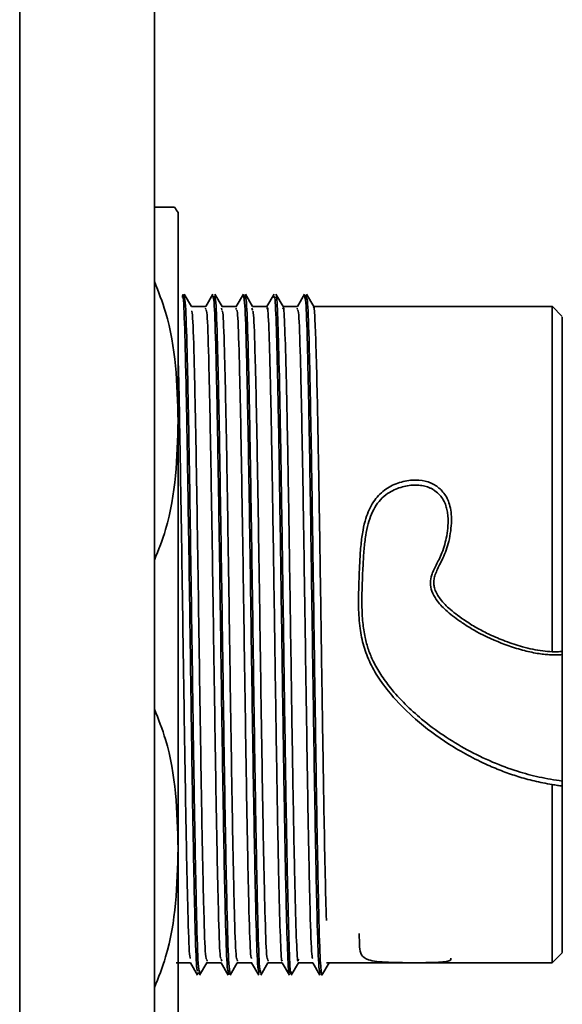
# Model space of a CAD drawing. Header units: millimetres. Extents: x 5 to 298, y 5 to 205.
# Tile 33 of 83: x 119.61 to 120.68, y 91.43 to 93.38. Entities that reach past the tile are written whole.
import ezdxf

# ---------------------------------------------------------------- set-up
doc = ezdxf.new("R2010")
doc.units = ezdxf.units.MM

msp = doc.modelspace()

# ---------------------------------------------------------------- linework, layer by layer
at = {"color": 7, "linetype": 'Continuous', "lineweight": 35}
for p, q in [((119.6058806, 72.1284791), (119.6058806, 98.6618124)), ((119.8725472, 98.5513555), (119.8725472, 72.1284791)), ((119.9315761, 92.8291974), (119.9310878, 92.8327589)), ((119.9457209, 92.8114365), (119.9314912, 92.8360743)), ((119.9882131, 92.8360922), (119.9739833, 92.8114542)), ((119.9885979, 92.8291892), (119.9881144, 92.8327157)), ((119.9920427, 92.8291976), (119.9915592, 92.8327245)), ((120.0061875, 92.8114365), (119.9919578, 92.8360743)), ((120.0486798, 92.8360922), (120.0344499, 92.8114542)), ((120.0485772, 92.8327193), (120.0490607, 92.8291924)), ((120.0520221, 92.8327209), (120.0525056, 92.8291944)), ((120.0666542, 92.8114365), (120.0524245, 92.8360743)), ((120.109127, 92.8360774), (120.0948985, 92.8114408)), ((120.1090527, 92.8288388), (120.1095333, 92.8293904)), ((120.1125051, 92.828833), (120.1129857, 92.8293847)), ((120.127116, 92.8114696), (120.1128875, 92.8361064)), ((120.1696131, 92.8360922), (120.1553833, 92.8114542)), ((120.1695106, 92.8327193), (120.1699941, 92.8291924)), ((120.1729568, 92.8314317), (120.1734412, 92.8285588)), ((120.1875806, 92.8114546), (120.1733514, 92.8360918)), ((119.9742971, 92.8118124), (119.9455038, 92.8118124)), ((119.9740548, 92.8053338), (119.9733376, 92.808567)), ((120.0048994, 92.808567), (120.005859, 92.8042413)), ((120.0347638, 92.8118124), (120.0059705, 92.8118124)), ((120.0338043, 92.808567), (120.0345215, 92.8053338)), ((120.0653661, 92.808567), (120.0663256, 92.8042413)), ((120.0952349, 92.8118124), (120.0664371, 92.8118124)), ((120.1556971, 92.8118124), (120.1269181, 92.8118124)), ((120.1547376, 92.808567), (120.1554548, 92.8053338)), ((120.6595001, 92.8118124), (120.187374, 92.8118124)), ((120.6793451, 92.7916662), (120.6590756, 92.8119361)), ((119.9765902, 91.5150578), (119.975873, 91.5182911)), ((120.0054951, 91.5150578), (120.0045355, 91.5193835)), ((120.0363397, 91.5182911), (120.0370569, 91.5150578)), ((120.0968064, 91.5182911), (120.0975236, 91.5150578)), ((120.6590852, 91.5116872), (120.6793794, 91.531982)), ((119.915164, 91.5118124), (119.9439574, 91.5118124)), ((119.9437403, 91.5121883), (119.95797, 91.4875506)), ((119.9617147, 91.4875326), (119.9759446, 91.5121707)), ((119.9756307, 91.5118124), (120.004424, 91.5118124)), ((120.004207, 91.5121883), (120.0184367, 91.4875505)), ((120.0221814, 91.4875326), (120.0364112, 91.5121707)), ((120.0360974, 91.5118124), (120.0648907, 91.5118124)), ((120.0646736, 91.5121883), (120.0789033, 91.4875505)), ((120.082648, 91.4875326), (120.0968779, 91.5121707)), ((120.096564, 91.5118124), (120.1253434, 91.5118124)), ((120.1251488, 91.5121494), (120.1393773, 91.4875128)), ((120.1431304, 91.4875418), (120.1573587, 91.512178)), ((120.1570269, 91.5118124), (120.185824, 91.5118124)), ((120.185607, 91.5121883), (120.1998367, 91.4875505)), ((120.2035967, 91.4875348), (120.2178263, 91.5121733)), ((120.2125472, 91.5118124), (120.6595001, 91.5118124)), ((119.9589419, 91.4899076), (119.9583709, 91.4928312)), ((119.9618173, 91.4909053), (119.9613289, 91.4944675)), ((120.0188391, 91.4909039), (120.0183556, 91.4944304)), ((120.0222839, 91.4909055), (120.0218004, 91.4944324)), ((120.0788184, 91.4944272), (120.079302, 91.4909003)), ((120.0822633, 91.4944356), (120.0827468, 91.4909091)), ((120.1392828, 91.4931958), (120.1397605, 91.4946874)), ((120.1427364, 91.493192), (120.1432141, 91.4946838)), ((120.1997518, 91.4944272), (120.2002353, 91.4909003))]:
    msp.add_line(p, q, dxfattribs=at)
at = {"color": 8, "linetype": 'Continuous', "lineweight": 35}
for p, q in [((120.0482632, 92.8350101), (120.0485772, 92.8327193)), ((120.0517087, 92.8350064), (120.0520221, 92.8327209)), ((120.1691965, 92.8350101), (120.1695106, 92.8327193)), ((120.1724818, 92.8342487), (120.1729568, 92.8314317)), ((119.9621313, 91.4886147), (119.9618173, 91.4909053)), ((120.0191525, 91.4886184), (120.0188391, 91.4909039)), ((120.022598, 91.4886147), (120.0222839, 91.4909055))]:
    msp.add_line(p, q, dxfattribs=at)
at = {"color": 7, "linetype": 'Continuous', "lineweight": 35}
for points, knots in [([(119.8725472, 93.0084791), (119.8749054, 93.0084791), (119.897507, 93.0084791), (119.905259, 93.0084791), (119.9122021, 93.0084791)], [0, 0, 0, 0, 0.104334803, 1, 1, 1, 1]), ([(119.9192924, 92.5851457), (119.9192924, 92.5919048), (119.9192924, 92.6054229), (119.9192924, 92.6252702), (119.9192924, 92.6447832), (119.9192924, 92.6639171), (119.9192924, 92.6826651), (119.9192924, 92.7010107), (119.9192924, 92.7189402), (119.9192924, 92.7364397), (119.9192924, 92.7534956), (119.9192924, 92.7700949), (119.9192924, 92.7862246), (119.9192924, 92.8018724), (119.9192924, 92.8170262), (119.9192924, 92.8316742), (119.9192925, 92.8458053), (119.9192924, 92.8653649), (119.9192926, 92.8892122), (119.9192833, 92.9093638), (119.9192864, 92.9256188), (119.9192901, 92.937068), (119.9192928, 92.9489066), (119.9192909, 92.9599635), (119.9192877, 92.9711811), (119.9192873, 92.9819907), (119.9192885, 92.9911185), (119.9192911, 92.9956491), (119.9192924, 92.9979145)], [0, 0, 0, 0, 0.031251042, 0.062502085, 0.093753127, 0.125004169, 0.156255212, 0.187506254, 0.218757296, 0.250008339, 0.281259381, 0.312510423, 0.343761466, 0.375012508, 0.40626355, 0.437514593, 0.468765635, 0.500016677, 0.572323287, 0.644630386, 0.665436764, 0.716885, 0.753453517, 0.788490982, 0.841368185, 0.894245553, 0.94712289, 1, 1, 1, 1]), ([(119.9192924, 92.5851457), (119.9174026, 92.6580539), (119.9149589, 92.7523303), (119.8803838, 92.8409245), (119.8725472, 92.8610048)], [0, 0, 0, 0, 0.773345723, 1, 1, 1, 1]), ([(119.9578812, 91.4953386), (119.9572181, 91.4962744), (119.9555384, 91.498645), (119.9528421, 91.5784545), (119.9497923, 91.7168968), (119.9467424, 91.9023001), (119.9436925, 92.1127977), (119.9406427, 92.32846), (119.9375928, 92.5271022), (119.9345429, 92.6907819), (119.931493, 92.7965994), (119.9291916, 92.8434003), (119.9279069, 92.8317932), (119.9276388, 92.8293709)], [0, 0, 0, 0, 0.065776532, 0.166626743, 0.267477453, 0.36832766, 0.469176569, 0.570023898, 0.670869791, 0.771714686, 0.8725592, 0.973403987, 1, 1, 1, 1]), ([(120.0952349, 92.8062859), (120.0954875, 92.807921), (120.0966875, 92.815689), (120.0988349, 92.772927), (120.1016772, 92.6796468), (120.1045194, 92.5371754), (120.1073617, 92.3633595), (120.1102039, 92.1717999), (120.1130462, 91.9793779), (120.1158884, 91.8030345), (120.1187307, 91.6566347), (120.1215729, 91.5581992), (120.1237378, 91.5110395), (120.1249553, 91.5165576), (120.1252254, 91.5177817)], [0, 0, 0, 0, 0.025267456, 0.120039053, 0.214810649, 0.309582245, 0.404353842, 0.499125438, 0.593897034, 0.688668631, 0.783440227, 0.878211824, 0.97298342, 1, 1, 1, 1]), ([(120.1267967, 92.8062859), (120.1270493, 92.807921), (120.1282493, 92.815689), (120.1303967, 92.772927), (120.133239, 92.6796469), (120.1360812, 92.5371752), (120.1389235, 92.3633604), (120.1417657, 92.1717964), (120.144608, 91.979391), (120.1474502, 91.8029859), (120.1502925, 91.6568161), (120.1531347, 91.5575221), (120.155463, 91.5094294), (120.1568438, 91.516751), (120.1572772, 91.519049)], [0, 0, 0, 0, 0.024861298, 0.118109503, 0.211357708, 0.304605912, 0.397854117, 0.491102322, 0.584350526, 0.677598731, 0.770846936, 0.86409514, 0.957343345, 1, 1, 1, 1]), ([(120.1872624, 92.8083332), (120.1874647, 92.8093598), (120.1884149, 92.8141811), (120.1901128, 92.7874445), (120.1923563, 92.7283926), (120.1945997, 92.6359778), (120.1968431, 92.5186368), (120.1990866, 92.3818002), (120.20133, 92.2331034), (120.2035735, 92.0805781), (120.2058169, 91.9322934), (120.2080604, 91.7970135), (120.2103038, 91.6792709), (120.2117994, 91.6236486), (120.2125472, 91.5958375)], [0, 0, 0, 0, 0.02400518, 0.1127319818, 0.2014587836, 0.2901855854, 0.3789123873, 0.4676391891, 0.5563659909, 0.6450927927, 0.7338195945, 0.8225463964, 0.9112731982, 1, 1, 1, 1]), ([(120.6592006, 92.8110154), (120.6592019, 92.8154948), (120.6592031, 92.8007891), (120.6592056, 92.7355129), (120.6592068, 92.6849752), (120.6592093, 92.5567089), (120.6592105, 92.479045), (120.659213, 92.3098837), (120.6592142, 92.2184718), (120.6592154, 92.1280134)], [0, 0, 0, 0, 0.25, 0.25, 0.5, 0.5, 0.75, 0.75, 1, 1, 1, 1]), ([(119.9756307, 91.5193835), (119.9748786, 91.5198185), (119.9730546, 91.5208735), (119.9701587, 91.6053471), (119.966943, 91.7510312), (119.9637272, 91.9447361), (119.9605115, 92.1618172), (119.9572957, 92.3788694), (119.95408, 92.5726611), (119.9508642, 92.7180272), (119.9480512, 92.8011194), (119.9463102, 92.8025646), (119.945641, 92.8031201)], [0, 0, 0, 0, 0.075232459, 0.182460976, 0.289689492, 0.396918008, 0.504146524, 0.61137504, 0.718603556, 0.825832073, 0.933060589, 1, 1, 1, 1]), ([(120.0042868, 91.5205047), (120.0036177, 91.5210602), (120.0018766, 91.5225055), (119.9990636, 91.6055976), (119.9958478, 91.7509637), (119.9926321, 91.9447554), (119.9894163, 92.1618076), (119.9862006, 92.3788887), (119.9829848, 92.5725936), (119.9797691, 92.7182777), (119.9768732, 92.8027513), (119.9750492, 92.8038063), (119.9742971, 92.8042413)], [0, 0, 0, 0, 0.066939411, 0.174167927, 0.281396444, 0.38862496, 0.495853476, 0.603081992, 0.710310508, 0.817539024, 0.924767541, 1, 1, 1, 1]), ([(120.0061077, 92.8031201), (120.0067768, 92.8025646), (120.0085179, 92.8011194), (120.0113309, 92.7180272), (120.0145467, 92.5726611), (120.0177624, 92.3788694), (120.0209782, 92.1618172), (120.0241939, 91.9447361), (120.0274097, 91.7510312), (120.0306254, 91.6053471), (120.0335213, 91.5208735), (120.0353453, 91.5198185), (120.0360974, 91.5193835)], [0, 0, 0, 0, 0.066939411, 0.174167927, 0.281396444, 0.38862496, 0.495853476, 0.603081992, 0.710310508, 0.817539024, 0.924767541, 1, 1, 1, 1]), ([(120.0347638, 92.8042413), (120.0355159, 92.8038063), (120.0373399, 92.8027513), (120.0402358, 92.7182777), (120.0434515, 92.5725936), (120.0466673, 92.3788887), (120.049883, 92.1618076), (120.0530988, 91.9447554), (120.0563145, 91.7509637), (120.0595303, 91.6055976), (120.0623433, 91.5225055), (120.0640843, 91.5210602), (120.0647535, 91.5205047)], [0, 0, 0, 0, 0.075232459, 0.182460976, 0.289689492, 0.396918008, 0.504146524, 0.61137504, 0.718603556, 0.825832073, 0.933060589, 1, 1, 1, 1]), ([(120.0665743, 92.8031201), (120.0672435, 92.8025646), (120.0689846, 92.8011194), (120.0717976, 92.7180272), (120.0750133, 92.5726611), (120.0782291, 92.3788694), (120.0814448, 92.1618172), (120.0846606, 91.9447361), (120.0878763, 91.7510312), (120.0910921, 91.6053471), (120.093988, 91.5208735), (120.095812, 91.5198185), (120.096564, 91.5193835)], [0, 0, 0, 0, 0.0669394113, 0.1741679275, 0.2813964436, 0.3886249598, 0.495853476, 0.6030819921, 0.7103105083, 0.8175390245, 0.9247675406, 1, 1, 1, 1]), ([(120.1556971, 92.8042413), (120.1564492, 92.8038063), (120.1582732, 92.8027513), (120.1611691, 92.7182777), (120.1643848, 92.5725936), (120.1676006, 92.3788887), (120.1708163, 92.1618076), (120.1740321, 91.9447554), (120.1772478, 91.7509637), (120.1804636, 91.6055976), (120.1832766, 91.5225055), (120.1850177, 91.5210602), (120.1856868, 91.5205047)], [0, 0, 0, 0, 0.075232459, 0.182460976, 0.289689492, 0.396918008, 0.504146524, 0.61137504, 0.718603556, 0.825832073, 0.933060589, 1, 1, 1, 1]), ([(120.679215, 92.128479), (120.6792146, 92.1718936), (120.6792137, 92.258723), (120.6792125, 92.3852301), (120.6792112, 92.5021673), (120.6792099, 92.6046373), (120.6792086, 92.6884922), (120.6792073, 92.7493027), (120.679206, 92.7861041), (120.6792052, 92.7889638), (120.6792048, 92.7902943)], [0, 0, 0, 0, 0.127060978, 0.254122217, 0.381183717, 0.508245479, 0.635307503, 0.762369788, 0.889432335, 1, 1, 1, 1]), ([(119.9192924, 92.709893), (119.9192958, 92.7098058), (119.920371, 92.681602), (119.9225182, 92.5671598), (119.9257339, 92.3803447), (119.9289497, 92.1614175), (119.9321654, 91.94486), (119.9353812, 91.7509357), (119.9385969, 91.6056052), (119.9414099, 91.5225044), (119.943151, 91.5210599), (119.9438202, 91.5205047)], [0, 0, 0, 0, 0.000406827, 0.131513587, 0.262620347, 0.393727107, 0.524833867, 0.655940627, 0.787047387, 0.918154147, 1, 1, 1, 1]), ([(120.6792139, 92.6971924), (120.6792139, 92.696977), (120.6792139, 92.6965515), (120.6792139, 92.6964347), (120.6792139, 92.6967747), (120.6792139, 92.6977672), (120.6792139, 92.6991421), (120.6792139, 92.6998328)], [0, 0, 0, 0, 0.167800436, 0.331360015, 0.501545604, 0.749580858, 1, 1, 1, 1]), ([(119.8725472, 92.3093258), (119.8803983, 92.3294449), (119.914966, 92.4180287), (119.9174063, 92.5122917), (119.9192924, 92.5851457)], [0, 0, 0, 0, 0.227119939, 1, 1, 1, 1]), ([(119.9192924, 91.7384791), (119.9192924, 91.7456232), (119.9192924, 91.7599114), (119.9192924, 91.7817798), (119.9192924, 91.803944), (119.9192924, 91.8264179), (119.9192924, 91.8491737), (119.9192924, 91.8721945), (119.9192924, 91.8954603), (119.9192924, 91.9189514), (119.9192924, 91.942648), (119.9192924, 91.9665301), (119.9192924, 91.9905774), (119.9192924, 92.0147695), (119.9192924, 92.0390861), (119.9192924, 92.0635065), (119.9192924, 92.0880102), (119.9192925, 92.1125761), (119.9192924, 92.137184), (119.9192927, 92.1723954), (119.9192904, 92.2182024), (119.9192766, 92.2743367), (119.919265, 92.3299712), (119.9193015, 92.3842516), (119.9192859, 92.4290728), (119.9192808, 92.4631994), (119.9192788, 92.4912565), (119.9192804, 92.5209094), (119.9192845, 92.5534933), (119.9192898, 92.574595), (119.9192924, 92.5851457)], [0, 0, 0, 0, 0.0277790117, 0.0555580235, 0.0833370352, 0.1111160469, 0.1388950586, 0.1666740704, 0.1944530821, 0.2222320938, 0.2500111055, 0.2777901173, 0.305569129, 0.3333481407, 0.3611271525, 0.3889061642, 0.4166851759, 0.4444641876, 0.4722431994, 0.5000222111, 0.5636148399, 0.6272083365, 0.6907835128, 0.7543578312, 0.8158983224, 0.8493353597, 0.8771862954, 0.9181244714, 0.9590624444, 1, 1, 1, 1]), ([(120.6592143, 91.8650468), (120.653175, 91.8661222), (120.6413221, 91.8682329), (120.6240312, 91.871998), (120.6075357, 91.8761321), (120.5868586, 91.8821607), (120.5615705, 91.8910006), (120.5284119, 91.9048122), (120.4924182, 91.9225449), (120.4435208, 91.9512222), (120.3932951, 91.9885102), (120.3488607, 92.0322782), (120.3192485, 92.069845), (120.2990597, 92.1038999), (120.2856458, 92.1386787), (120.2782572, 92.1761494), (120.2754068, 92.221334), (120.2769263, 92.2658281), (120.2786747, 92.3072218), (120.2806933, 92.3390648), (120.2845224, 92.3674103), (120.2912871, 92.3961433), (120.3034668, 92.4243582), (120.3255839, 92.448735), (120.353165, 92.4629046), (120.3813559, 92.4689056), (120.4039347, 92.4673746), (120.4190469, 92.4624967), (120.432298, 92.455516), (120.4435496, 92.444948), (120.4518669, 92.4316508), (120.4587959, 92.4138548), (120.4608929, 92.391843), (120.4588797, 92.3671129), (120.4543568, 92.3417972), (120.4464979, 92.3192048), (120.4369968, 92.3006719), (120.4313009, 92.2893011), (120.4272403, 92.2790152), (120.4250251, 92.2695242), (120.4250688, 92.260598), (120.4279962, 92.2476034), (120.4384595, 92.2300581), (120.455056, 92.2136061), (120.4728893, 92.1994121), (120.4909482, 92.1867904), (120.5119196, 92.1738982), (120.5375816, 92.1607019), (120.5617949, 92.1506439), (120.5836714, 92.1428202), (120.6018417, 92.1372003), (120.6207042, 92.1325758), (120.6402555, 92.1291703), (120.6530256, 92.1283911), (120.6592144, 92.1280135)], [0, 0, 0, 0, 0.012894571, 0.025307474, 0.037253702, 0.048750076, 0.070806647, 0.093972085, 0.125028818, 0.156150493, 0.214721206, 0.257791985, 0.288120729, 0.315528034, 0.340769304, 0.365876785, 0.395153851, 0.435438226, 0.459661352, 0.483624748, 0.504364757, 0.522227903, 0.548990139, 0.57239279, 0.593766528, 0.61453435, 0.632279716, 0.640224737, 0.648041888, 0.664379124, 0.673608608, 0.68324242, 0.707463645, 0.722668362, 0.738273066, 0.763722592, 0.773866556, 0.782768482, 0.79080062, 0.797340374, 0.803340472, 0.809566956, 0.825320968, 0.845417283, 0.858371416, 0.873059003, 0.891541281, 0.909877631, 0.933421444, 0.946378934, 0.958520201, 0.973228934, 0.987025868, 1, 1, 1, 1]), ([(120.4274724, 92.4466246), (120.4259576, 92.4476462), (120.4229406, 92.449681), (120.4179984, 92.4521874), (120.4127979, 92.4542623), (120.4073084, 92.4558725), (120.4015406, 92.4570305), (120.3954928, 92.4577353), (120.3870049, 92.4580818), (120.3759846, 92.4573495), (120.358126, 92.4536349), (120.3394984, 92.4458366), (120.3225382, 92.4326517), (120.3105421, 92.4179227), (120.3014507, 92.4005084), (120.2947831, 92.3804795), (120.2899565, 92.3573069), (120.2867651, 92.3296312), (120.2849532, 92.2965447), (120.2833198, 92.2593494), (120.2824275, 92.2216806), (120.2840968, 92.1871168), (120.2883435, 92.1577398), (120.2953862, 92.132022), (120.3056383, 92.1072554), (120.3202431, 92.081873), (120.3499488, 92.041383), (120.3917189, 92.0005935), (120.4440395, 91.9614204), (120.4911074, 91.9330942), (120.5400084, 91.9092298), (120.5876706, 91.8913304), (120.6339222, 91.878973), (120.6639414, 91.8742192), (120.6792139, 91.8718006)], [0, 0, 0, 0, 0.0061984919, 0.0123452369, 0.0185054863, 0.0247440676, 0.0311234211, 0.0377019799, 0.0445330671, 0.0586946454, 0.0734126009, 0.1040231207, 0.1245848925, 0.1461591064, 0.1696174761, 0.1930893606, 0.2196848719, 0.2513083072, 0.2879795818, 0.3309306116, 0.3745385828, 0.4112550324, 0.4433924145, 0.4707016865, 0.4976482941, 0.5303938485, 0.5659823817, 0.661799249, 0.7211825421, 0.7820963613, 0.8434392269, 0.900989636, 0.9496276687, 1, 1, 1, 1]), ([(120.6792139, 92.1222332), (120.6755516, 92.1220163), (120.6681263, 92.1215764), (120.6567995, 92.1217806), (120.6451653, 92.1225979), (120.6276021, 92.1247983), (120.6033681, 92.1299405), (120.5638884, 92.1423203), (120.5275354, 92.1575873), (120.4960324, 92.1754812), (120.473107, 92.1904758), (120.4500781, 92.2081117), (120.4310678, 92.2281494), (120.4206778, 92.2468322), (120.4173666, 92.2641609), (120.4202253, 92.2781192), (120.4249005, 92.289675), (120.4298288, 92.2998251), (120.4358598, 92.3112812), (120.4443253, 92.3301666), (120.4504504, 92.352805), (120.4535034, 92.377119), (120.4535987, 92.3937599), (120.4519573, 92.4068335), (120.4491792, 92.4178048), (120.4444401, 92.4285317), (120.4372008, 92.4387567), (120.4307038, 92.4440112), (120.4274724, 92.4466246)], [0, 0, 0, 0, 0.021031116, 0.042640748, 0.064902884, 0.087885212, 0.144100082, 0.206655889, 0.325039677, 0.369209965, 0.414272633, 0.48207346, 0.535298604, 0.571757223, 0.604002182, 0.63539197, 0.653314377, 0.676848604, 0.701383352, 0.729312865, 0.79892186, 0.840684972, 0.878680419, 0.90162455, 0.922962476, 0.949601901, 0.974933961, 1, 1, 1, 1]), ([(120.6592154, 92.1280133), (120.6626141, 92.1279484), (120.6692767, 92.1278213), (120.6759474, 92.1282628), (120.6792153, 92.1284791)], [0, 0, 0, 0, 0.510114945, 1, 1, 1, 1]), ([(120.6792139, 92.1222332), (120.6792139, 92.1227917), (120.6792139, 92.1238945), (120.6792139, 92.1254259), (120.6792139, 92.1269166), (120.6792139, 92.128237), (120.6792139, 92.1283981), (120.6792139, 92.1284791)], [0, 0, 0, 0, 0.167798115, 0.33135668, 0.501541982, 0.749575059, 1, 1, 1, 1]), ([(119.9192924, 91.7384791), (119.917395, 91.8114987), (119.9149444, 91.9058024), (119.8803542, 91.9944181), (119.8725472, 92.0144184)], [0, 0, 0, 0, 0.774302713, 1, 1, 1, 1]), ([(120.6792139, 91.8618124), (120.6792139, 91.8618552), (120.6792139, 91.8619412), (120.6792139, 91.8628457), (120.6792139, 91.8649463), (120.6792139, 91.8678467), (120.6792139, 91.8701906), (120.6792139, 91.8712617), (120.6792139, 91.8718006)], [0, 0, 0, 0, 0.12359702, 0.2486718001, 0.4951077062, 0.7446557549, 0.8715399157, 1, 1, 1, 1]), ([(120.659215, 91.8650462), (120.6592148, 91.8259957), (120.6592144, 91.7478944), (120.6592138, 91.6523771), (120.6592132, 91.577504), (120.6592126, 91.5305963), (120.6592121, 91.5096358), (120.6592119, 91.513651), (120.6592118, 91.5144437)], [0, 0, 0, 0, 0.1906213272, 0.3812428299, 0.571864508, 0.7624863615, 0.9531083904, 1, 1, 1, 1]), ([(120.6792147, 91.8618121), (120.6760603, 91.8623056), (120.6694045, 91.8633468), (120.6627276, 91.8644604), (120.659215, 91.8650463)], [0, 0, 0, 0, 0.473925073, 1, 1, 1, 1]), ([(120.6792121, 91.5339927), (120.6792121, 91.5333194), (120.6792123, 91.5293525), (120.6792126, 91.5483489), (120.6792131, 91.591547), (120.6792136, 91.6615021), (120.6792141, 91.7511602), (120.6792144, 91.8249281), (120.6792145, 91.861812)], [0, 0, 0, 0, 0.03927888, 0.231423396, 0.423567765, 0.615711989, 0.807856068, 1, 1, 1, 1]), ([(119.8725472, 91.4627529), (119.8804328, 91.4829652), (119.9149829, 91.571524), (119.9174153, 91.665755), (119.9192924, 91.7384791)], [0, 0, 0, 0, 0.228236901, 1, 1, 1, 1]), ([(119.9192924, 91.3151457), (119.9192924, 91.3152147), (119.9192924, 91.3153526), (119.9192924, 91.3164675), (119.9192924, 91.3182463), (119.9192924, 91.3207526), (119.9192924, 91.3239668), (119.9192924, 91.327891), (119.9192924, 91.3325204), (119.9192924, 91.3378516), (119.9192924, 91.3438799), (119.9192924, 91.3506002), (119.9192924, 91.358007), (119.9192924, 91.3660938), (119.9192924, 91.3748539), (119.9192924, 91.3842798), (119.9192924, 91.3943636), (119.9192925, 91.4050967), (119.9192924, 91.4164702), (119.9192927, 91.4336325), (119.9192904, 91.4578545), (119.9192766, 91.4907766), (119.919265, 91.5266754), (119.9193015, 91.5650231), (119.9192859, 91.5993596), (119.9192808, 91.6271494), (119.9192788, 91.6508877), (119.9192804, 91.6770954), (119.9192845, 91.707264), (119.9192898, 91.7280741), (119.9192924, 91.7384791)], [0, 0, 0, 0, 0.0277790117, 0.0555580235, 0.0833370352, 0.1111160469, 0.1388950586, 0.1666740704, 0.1944530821, 0.2222320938, 0.2500111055, 0.2777901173, 0.305569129, 0.3333481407, 0.3611271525, 0.3889061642, 0.4166851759, 0.4444641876, 0.4722431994, 0.5000222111, 0.5636148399, 0.6272083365, 0.6907835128, 0.7543578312, 0.8158983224, 0.8493353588, 0.8771862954, 0.9181244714, 0.9590624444, 1, 1, 1, 1]), ([(120.2777738, 91.5700728), (120.2777744, 91.5605395), (120.2777761, 91.5354211), (120.2825236, 91.5205179), (120.3104235, 91.5143442), (120.3343793, 91.5127823), (120.362416, 91.5122456), (120.3902051, 91.5121301), (120.4153152, 91.5122723), (120.4360017, 91.5128454), (120.4512526, 91.5143308), (120.4594844, 91.5167977), (120.459098, 91.5196463), (120.4589208, 91.5209529)], [0, 0, 0, 0, 0.161536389, 0.425621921, 0.506335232, 0.579774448, 0.65092424, 0.717097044, 0.772060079, 0.824901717, 0.88349682, 0.946557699, 1, 1, 1, 1]), ([(120.2031982, 91.4887313), (120.2032307, 91.4882627), (120.2033912, 91.4859531), (120.2035516, 91.4889964), (120.2036795, 91.4914223)], [0, 0, 0, 0, 0.202871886, 1, 1, 1, 1])]:
    msp.add_open_spline(points, degree=3, knots=knots, dxfattribs=at)
for points in [[(119.9192924, 92.9979145), (119.9169449, 93.0014461), (119.9145815, 93.0049677), (119.9122021, 93.0084791)], [(120.6792139, 91.8718006), (120.6792139, 91.9484851), (120.6792139, 92.0346796), (120.6792139, 92.1222332)]]:
    msp.add_open_spline(points, degree=3, dxfattribs=at)
at = {"color": 8, "linetype": 'Continuous', "lineweight": 35}
for points, knots in [([(119.9613289, 91.4944675), (119.9605513, 91.4969686), (119.9587287, 91.5028311), (119.9558609, 91.5942842), (119.9527257, 91.7451687), (119.9495905, 91.9422336), (119.9464553, 92.1618122), (119.9433201, 92.3813914), (119.9401848, 92.5784546), (119.9370496, 92.7293455), (119.9341801, 92.8208354), (119.9323555, 92.8266944), (119.9315761, 92.8291974)], [0, 0, 0, 0, 0.078405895, 0.183780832, 0.289156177, 0.394531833, 0.499907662, 0.605283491, 0.710659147, 0.816034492, 0.921409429, 1, 1, 1, 1]), ([(120.0183556, 91.4944304), (120.0175761, 91.4969328), (120.0157516, 91.5027904), (120.012882, 91.5942776), (120.0097468, 91.7451669), (120.0066116, 91.9422308), (120.0034764, 92.1618126), (120.0003412, 92.3813943), (119.997206, 92.5784584), (119.9940707, 92.7293468), (119.9912014, 92.8208291), (119.9893771, 92.8266871), (119.9885979, 92.8291892)], [0, 0, 0, 0, 0.078577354, 0.183934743, 0.289293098, 0.394652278, 0.500011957, 0.605371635, 0.710730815, 0.81608917, 0.921446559, 1, 1, 1, 1]), ([(120.0218004, 91.4944324), (120.0210212, 91.4969351), (120.0191969, 91.5027946), (120.0163276, 91.5942798), (120.0131924, 91.7451699), (120.0100571, 91.9422333), (120.0069219, 92.1618123), (120.0037867, 92.3813914), (120.0006515, 92.5784546), (119.9975163, 92.7293456), (119.9946467, 92.8208356), (119.9928222, 92.8266946), (119.9920427, 92.8291976)], [0, 0, 0, 0, 0.0785548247, 0.1839126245, 0.2892708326, 0.3946293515, 0.4999880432, 0.6053467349, 0.7107052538, 0.8160634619, 0.9214212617, 1, 1, 1, 1]), ([(120.0490607, 92.8291924), (120.04984, 92.8266897), (120.0516642, 92.8208302), (120.0545336, 92.729345), (120.0576688, 92.578455), (120.060804, 92.3813916), (120.0639392, 92.1618125), (120.0670744, 91.9422334), (120.0702097, 91.7451702), (120.0733449, 91.5942793), (120.0762145, 91.5027892), (120.078039, 91.4969302), (120.0788184, 91.4944272)], [0, 0, 0, 0, 0.0785548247, 0.1839126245, 0.2892708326, 0.3946293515, 0.4999880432, 0.6053467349, 0.7107052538, 0.8160634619, 0.9214212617, 1, 1, 1, 1]), ([(120.0525056, 92.8291944), (120.053285, 92.826692), (120.0551096, 92.8208344), (120.0579791, 92.7293472), (120.0611144, 92.5784579), (120.0642496, 92.381394), (120.0673848, 92.1618122), (120.07052, 91.9422305), (120.0736552, 91.7451665), (120.0767904, 91.5942781), (120.0796598, 91.5027957), (120.0814841, 91.4969377), (120.0822633, 91.4944356)], [0, 0, 0, 0, 0.078577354, 0.183934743, 0.289293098, 0.394652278, 0.500011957, 0.605371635, 0.710730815, 0.81608917, 0.921446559, 1, 1, 1, 1]), ([(120.1095333, 92.8293904), (120.1098654, 92.8305472), (120.1111314, 92.8349579), (120.1133314, 92.7838357), (120.1161334, 92.6804675), (120.1189354, 92.529663), (120.1217374, 92.3489), (120.1245393, 92.1521401), (120.1273413, 91.9561822), (120.1301433, 91.7778327), (120.1329453, 91.6306247), (120.1357473, 91.5325577), (120.1378598, 91.4860972), (120.1390383, 91.491976), (120.1392828, 91.4931958)], [0, 0, 0, 0, 0.033483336, 0.127669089, 0.221855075, 0.316041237, 0.410227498, 0.504413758, 0.598599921, 0.692785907, 0.78697166, 0.881157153, 0.975342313, 1, 1, 1, 1]), ([(120.1129857, 92.8293847), (120.113318, 92.8305427), (120.1145843, 92.8349556), (120.1167846, 92.783833), (120.1195867, 92.6804654), (120.1223888, 92.5296633), (120.1251909, 92.3489014), (120.127993, 92.1521414), (120.1307951, 91.9561823), (120.1335972, 91.7778314), (120.1363993, 91.630622), (120.1392014, 91.5325564), (120.1413137, 91.4860972), (120.1424921, 91.4919737), (120.1427364, 91.493192)], [0, 0, 0, 0, 0.03350625, 0.127691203, 0.221876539, 0.316062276, 0.410248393, 0.504434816, 0.598621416, 0.692808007, 0.786994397, 0.88118045, 0.975366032, 1, 1, 1, 1]), ([(120.1699941, 92.8291924), (120.1707733, 92.8266897), (120.1725976, 92.8208302), (120.1754669, 92.729345), (120.1786021, 92.578455), (120.1817374, 92.3813916), (120.1848726, 92.1618125), (120.1880078, 91.9422334), (120.191143, 91.7451702), (120.1942782, 91.5942793), (120.1971478, 91.5027892), (120.1989723, 91.4969302), (120.1997518, 91.4944272)], [0, 0, 0, 0, 0.0785548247, 0.1839126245, 0.2892708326, 0.3946293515, 0.4999880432, 0.6053467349, 0.7107052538, 0.8160634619, 0.9214212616, 1, 1, 1, 1]), ([(120.1734412, 92.8285588), (120.1741485, 92.8270915), (120.175883, 92.8234935), (120.1786446, 92.7394173), (120.181726, 92.5963524), (120.1848074, 92.4065923), (120.1878888, 92.1926022), (120.1909702, 91.975401), (120.1940516, 91.776814), (120.197133, 91.6187682), (120.2001819, 91.5117601), (120.2022036, 91.4963247), (120.2031982, 91.4887313)], [0, 0, 0, 0, 0.071311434, 0.174862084, 0.278413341, 0.381965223, 0.485517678, 0.58907058, 0.692623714, 0.796176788, 0.899729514, 1, 1, 1, 1])]:
    msp.add_open_spline(points, degree=3, knots=knots, dxfattribs=at)

doc.saveas('drawing.dxf')
